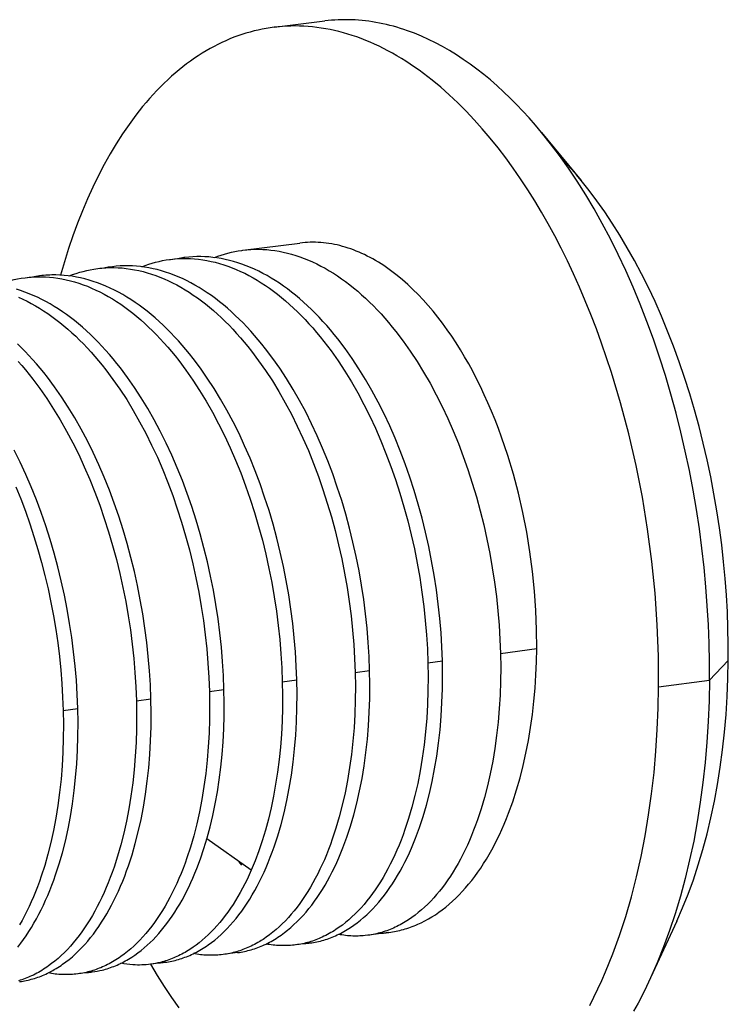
# Model space of a CAD drawing. Header units: millimetres. Extents: x -5878 to -4878, y 4408 to 5408.
# Tile 23 of 119: x -5396 to -5386, y 4745 to 4759. Entities that reach past the tile are written whole.
import ezdxf

# ---------------------------------------------------------------- set-up
doc = ezdxf.new("R2010")
doc.units = ezdxf.units.MM
doc.layers.add('SHOW Mini_Safetyfree Holder', color=7, linetype='Continuous', true_color=0x000000)

msp = doc.modelspace()

# ---------------------------------------------------------------- linework, layer by layer
at = {"layer": 'SHOW Mini_Safetyfree Holder', "color": 18, "lineweight": -3, "true_color": 0x000000}
for points in [[(-5392.411, 4759.229), (-5391.67, 4759.321)], [(-5388.5, 4757.693), (-5388.59, 4757.799), (-5388.68, 4757.903), (-5388.772, 4758.003), (-5388.865, 4758.101), (-5388.96, 4758.195), (-5389.055, 4758.286), (-5389.151, 4758.374), (-5389.248, 4758.459), (-5389.346, 4758.539), (-5389.445, 4758.617), (-5389.545, 4758.69), (-5389.645, 4758.76), (-5389.746, 4758.826), (-5389.847, 4758.889), (-5389.949, 4758.947), (-5390.051, 4759.002), (-5390.154, 4759.052), (-5390.256, 4759.098), (-5390.359, 4759.141), (-5390.462, 4759.179), (-5390.513, 4759.197), (-5390.564, 4759.213), (-5390.616, 4759.229), (-5390.667, 4759.243), (-5390.718, 4759.257), (-5390.769, 4759.269), (-5390.82, 4759.281), (-5390.871, 4759.291), (-5390.922, 4759.301), (-5390.973, 4759.309), (-5391.024, 4759.316), (-5391.075, 4759.323), (-5391.125, 4759.328), (-5391.176, 4759.333), (-5391.226, 4759.336), (-5391.276, 4759.338), (-5391.326, 4759.34), (-5391.376, 4759.34), (-5391.425, 4759.339), (-5391.475, 4759.338), (-5391.524, 4759.335), (-5391.573, 4759.331), (-5391.622, 4759.327), (-5391.67, 4759.321)], [(-5392.411, 4759.229), (-5392.47, 4759.221), (-5392.529, 4759.212), (-5392.587, 4759.201), (-5392.646, 4759.189), (-5392.705, 4759.175), (-5392.764, 4759.159), (-5392.823, 4759.142), (-5392.882, 4759.123), (-5392.941, 4759.103), (-5392.999, 4759.082), (-5393.058, 4759.058), (-5393.116, 4759.033), (-5393.175, 4759.007), (-5393.233, 4758.978), (-5393.291, 4758.949), (-5393.349, 4758.917), (-5393.406, 4758.884), (-5393.464, 4758.849), (-5393.521, 4758.813), (-5393.578, 4758.775), (-5393.635, 4758.735), (-5393.691, 4758.694), (-5393.747, 4758.651), (-5393.803, 4758.606), (-5393.858, 4758.56), (-5393.913, 4758.512), (-5393.967, 4758.462), (-5394.021, 4758.411), (-5394.075, 4758.358), (-5394.128, 4758.304), (-5394.18, 4758.247), (-5394.233, 4758.19), (-5394.284, 4758.13), (-5394.335, 4758.07), (-5394.386, 4758.007), (-5394.436, 4757.943), (-5394.534, 4757.81), (-5394.629, 4757.672), (-5394.722, 4757.527), (-5394.812, 4757.377), (-5394.899, 4757.221), (-5394.983, 4757.06), (-5395.064, 4756.893), (-5395.142, 4756.722), (-5395.216, 4756.546), (-5395.287, 4756.366), (-5395.354, 4756.182), (-5395.418, 4755.993), (-5395.478, 4755.801), (-5395.535, 4755.606)], [(-5386.787, 4749.585), (-5386.79, 4750.034), (-5386.807, 4750.491), (-5386.839, 4750.954), (-5386.886, 4751.421), (-5386.948, 4751.89), (-5387.025, 4752.359), (-5387.116, 4752.824), (-5387.222, 4753.285), (-5387.342, 4753.737), (-5387.475, 4754.18), (-5387.62, 4754.611), (-5387.697, 4754.822), (-5387.777, 4755.029), (-5387.86, 4755.231), (-5387.945, 4755.43), (-5388.032, 4755.624), (-5388.122, 4755.814), (-5388.214, 4755.999), (-5388.307, 4756.179), (-5388.403, 4756.355), (-5388.5, 4756.525), (-5388.6, 4756.691), (-5388.702, 4756.854), (-5388.806, 4757.013), (-5388.914, 4757.168), (-5389.023, 4757.319), (-5389.135, 4757.466), (-5389.25, 4757.608), (-5389.366, 4757.745), (-5389.484, 4757.877), (-5389.604, 4758.004), (-5389.726, 4758.126), (-5389.85, 4758.242), (-5389.975, 4758.352), (-5390.101, 4758.457), (-5390.228, 4758.555), (-5390.292, 4758.602), (-5390.357, 4758.647), (-5390.421, 4758.691), (-5390.486, 4758.733), (-5390.55, 4758.773), (-5390.615, 4758.812), (-5390.68, 4758.849), (-5390.746, 4758.885), (-5390.811, 4758.918), (-5390.876, 4758.951), (-5390.942, 4758.981), (-5391.007, 4759.01), (-5391.072, 4759.037), (-5391.138, 4759.063), (-5391.203, 4759.087), (-5391.268, 4759.109), (-5391.333, 4759.13), (-5391.398, 4759.149), (-5391.463, 4759.166), (-5391.528, 4759.182), (-5391.593, 4759.195), (-5391.657, 4759.208), (-5391.722, 4759.218), (-5391.786, 4759.227), (-5391.85, 4759.235), (-5391.913, 4759.24), (-5391.977, 4759.245), (-5392.04, 4759.247), (-5392.102, 4759.248), (-5392.165, 4759.247), (-5392.227, 4759.245), (-5392.289, 4759.242), (-5392.35, 4759.236), (-5392.411, 4759.229)], [(-5388.5, 4757.693), (-5387.92, 4756.988)], [(-5386.043, 4749.683), (-5386.043, 4749.95), (-5386.049, 4750.22), (-5386.059, 4750.494), (-5386.075, 4750.771), (-5386.096, 4751.05), (-5386.122, 4751.331), (-5386.154, 4751.613), (-5386.191, 4751.897), (-5386.234, 4752.18), (-5386.283, 4752.464), (-5386.337, 4752.747), (-5386.396, 4753.03), (-5386.461, 4753.31), (-5386.532, 4753.588), (-5386.607, 4753.864), (-5386.688, 4754.136), (-5386.773, 4754.404), (-5386.863, 4754.668), (-5386.958, 4754.928), (-5387.057, 4755.182), (-5387.16, 4755.43), (-5387.268, 4755.673), (-5387.379, 4755.909), (-5387.493, 4756.138), (-5387.611, 4756.36), (-5387.731, 4756.574), (-5387.854, 4756.781), (-5387.98, 4756.98), (-5388.107, 4757.171), (-5388.237, 4757.353), (-5388.368, 4757.527), (-5388.5, 4757.693)], [(-5387.92, 4756.988), (-5387.99, 4757.072), (-5388.061, 4757.153), (-5388.133, 4757.233), (-5388.206, 4757.311)], [(-5385.767, 4749.973), (-5385.767, 4750.206), (-5385.772, 4750.443), (-5385.781, 4750.683), (-5385.795, 4750.925), (-5385.813, 4751.17), (-5385.836, 4751.416), (-5385.864, 4751.663), (-5385.897, 4751.911), (-5385.934, 4752.16), (-5385.977, 4752.408), (-5386.024, 4752.656), (-5386.076, 4752.903), (-5386.133, 4753.149), (-5386.195, 4753.392), (-5386.261, 4753.634), (-5386.331, 4753.872), (-5386.406, 4754.107), (-5386.485, 4754.338), (-5386.568, 4754.565), (-5386.655, 4754.788), (-5386.746, 4755.005), (-5386.839, 4755.218), (-5386.937, 4755.424), (-5387.037, 4755.625), (-5387.14, 4755.82), (-5387.246, 4756.007), (-5387.353, 4756.189), (-5387.464, 4756.363), (-5387.575, 4756.53), (-5387.689, 4756.69), (-5387.804, 4756.843), (-5387.92, 4756.988)], [(-5392.869, 4755.97), (-5392.034, 4756.075)], [(-5388.57, 4750.145), (-5388.572, 4750.421), (-5388.583, 4750.702), (-5388.603, 4750.986), (-5388.631, 4751.274), (-5388.67, 4751.562), (-5388.717, 4751.85), (-5388.773, 4752.136), (-5388.838, 4752.42), (-5388.912, 4752.698), (-5388.994, 4752.97), (-5389.083, 4753.235), (-5389.131, 4753.365), (-5389.18, 4753.492), (-5389.231, 4753.617), (-5389.283, 4753.739), (-5389.337, 4753.858), (-5389.392, 4753.975), (-5389.449, 4754.089), (-5389.506, 4754.2), (-5389.565, 4754.308), (-5389.625, 4754.412), (-5389.686, 4754.514), (-5389.749, 4754.614), (-5389.813, 4754.712), (-5389.879, 4754.808), (-5389.947, 4754.901), (-5390.016, 4754.991), (-5390.086, 4755.078), (-5390.158, 4755.163), (-5390.231, 4755.244), (-5390.305, 4755.323), (-5390.38, 4755.397), (-5390.456, 4755.469), (-5390.533, 4755.537), (-5390.61, 4755.601), (-5390.689, 4755.661), (-5390.728, 4755.69), (-5390.768, 4755.718), (-5390.808, 4755.745), (-5390.847, 4755.771), (-5390.887, 4755.796), (-5390.927, 4755.819), (-5390.967, 4755.842), (-5391.008, 4755.864), (-5391.048, 4755.885), (-5391.088, 4755.905), (-5391.128, 4755.924), (-5391.169, 4755.941), (-5391.209, 4755.958), (-5391.249, 4755.974), (-5391.289, 4755.989), (-5391.33, 4756.002), (-5391.37, 4756.015), (-5391.41, 4756.026), (-5391.45, 4756.037), (-5391.49, 4756.047), (-5391.53, 4756.055), (-5391.569, 4756.063), (-5391.609, 4756.069), (-5391.649, 4756.075), (-5391.688, 4756.079), (-5391.727, 4756.083), (-5391.766, 4756.085), (-5391.805, 4756.087), (-5391.844, 4756.087), (-5391.882, 4756.087), (-5391.921, 4756.085), (-5391.959, 4756.083), (-5391.996, 4756.079), (-5392.034, 4756.075)], [(-5393.929, 4755.836), (-5393.717, 4755.863)], [(-5393.718, 4755.863), (-5393.733, 4755.861), (-5393.778, 4755.854), (-5393.823, 4755.846)], [(-5389.95, 4749.965), (-5389.958, 4750.17), (-5389.97, 4750.377), (-5389.988, 4750.585), (-5390.01, 4750.795), (-5390.038, 4751.005), (-5390.07, 4751.217), (-5390.107, 4751.427), (-5390.149, 4751.637), (-5390.196, 4751.846), (-5390.247, 4752.052), (-5390.303, 4752.256), (-5390.363, 4752.457), (-5390.426, 4752.654), (-5390.494, 4752.847), (-5390.566, 4753.036), (-5390.642, 4753.221), (-5390.721, 4753.402), (-5390.804, 4753.578), (-5390.89, 4753.75), (-5390.98, 4753.917), (-5391.073, 4754.079), (-5391.17, 4754.236), (-5391.27, 4754.387), (-5391.373, 4754.532), (-5391.479, 4754.672), (-5391.532, 4754.739), (-5391.587, 4754.804), (-5391.642, 4754.868), (-5391.697, 4754.93), (-5391.753, 4754.99), (-5391.81, 4755.048), (-5391.866, 4755.105), (-5391.923, 4755.159), (-5391.981, 4755.212), (-5392.039, 4755.262), (-5392.097, 4755.311), (-5392.156, 4755.358), (-5392.215, 4755.403), (-5392.274, 4755.446), (-5392.334, 4755.487), (-5392.394, 4755.526), (-5392.454, 4755.563), (-5392.515, 4755.598), (-5392.576, 4755.631), (-5392.637, 4755.662), (-5392.698, 4755.691), (-5392.759, 4755.718), (-5392.82, 4755.743), (-5392.882, 4755.766), (-5392.943, 4755.786), (-5393.004, 4755.805), (-5393.065, 4755.821), (-5393.127, 4755.835), (-5393.188, 4755.848), (-5393.249, 4755.858), (-5393.308, 4755.865), (-5393.367, 4755.871), (-5393.426, 4755.874), (-5393.484, 4755.876), (-5393.543, 4755.876), (-5393.601, 4755.874), (-5393.659, 4755.869), (-5393.717, 4755.863)], [(-5393.286, 4755.863), (-5393.237, 4755.881), (-5393.187, 4755.898), (-5393.137, 4755.914), (-5393.088, 4755.928), (-5393.037, 4755.94), (-5392.987, 4755.951), (-5392.936, 4755.96), (-5392.885, 4755.968), (-5392.869, 4755.97)], [(-5392.869, 4755.97), (-5392.811, 4755.976), (-5392.753, 4755.98), (-5392.694, 4755.983), (-5392.636, 4755.983), (-5392.577, 4755.981), (-5392.518, 4755.978), (-5392.459, 4755.972), (-5392.4, 4755.965), (-5392.339, 4755.955), (-5392.278, 4755.943), (-5392.217, 4755.928), (-5392.155, 4755.912), (-5392.094, 4755.894), (-5392.033, 4755.873), (-5391.972, 4755.85), (-5391.91, 4755.826), (-5391.849, 4755.799), (-5391.788, 4755.77), (-5391.727, 4755.739), (-5391.666, 4755.705), (-5391.605, 4755.67), (-5391.545, 4755.633), (-5391.485, 4755.594), (-5391.425, 4755.553), (-5391.365, 4755.51), (-5391.306, 4755.465), (-5391.248, 4755.419), (-5391.189, 4755.37), (-5391.132, 4755.319), (-5391.074, 4755.267), (-5391.017, 4755.212), (-5390.96, 4755.156), (-5390.904, 4755.098), (-5390.848, 4755.038), (-5390.792, 4754.976), (-5390.737, 4754.912), (-5390.683, 4754.847), (-5390.629, 4754.78), (-5390.523, 4754.641), (-5390.42, 4754.495), (-5390.32, 4754.344), (-5390.224, 4754.187), (-5390.13, 4754.025), (-5390.04, 4753.858), (-5389.954, 4753.687), (-5389.871, 4753.51), (-5389.792, 4753.33), (-5389.716, 4753.145), (-5389.644, 4752.956), (-5389.576, 4752.763), (-5389.512, 4752.566), (-5389.453, 4752.366), (-5389.397, 4752.162), (-5389.346, 4751.956), (-5389.299, 4751.747), (-5389.257, 4751.537), (-5389.22, 4751.327), (-5389.188, 4751.116), (-5389.16, 4750.905), (-5389.138, 4750.696), (-5389.121, 4750.487), (-5389.108, 4750.28), (-5389.1, 4750.075)], [(-5394.991, 4755.702), (-5394.778, 4755.729)], [(-5394.778, 4755.729), (-5394.837, 4755.721), (-5394.884, 4755.713)], [(-5391.014, 4749.826), (-5391.021, 4750.03), (-5391.034, 4750.236), (-5391.051, 4750.444), (-5391.074, 4750.653), (-5391.101, 4750.863), (-5391.133, 4751.073), (-5391.169, 4751.283), (-5391.211, 4751.492), (-5391.258, 4751.7), (-5391.309, 4751.906), (-5391.364, 4752.11), (-5391.423, 4752.31), (-5391.487, 4752.507), (-5391.555, 4752.701), (-5391.626, 4752.89), (-5391.702, 4753.076), (-5391.781, 4753.257), (-5391.864, 4753.434), (-5391.95, 4753.606), (-5392.04, 4753.774), (-5392.133, 4753.936), (-5392.229, 4754.093), (-5392.328, 4754.244), (-5392.43, 4754.389), (-5392.536, 4754.528), (-5392.589, 4754.596), (-5392.643, 4754.661), (-5392.698, 4754.725), (-5392.753, 4754.787), (-5392.809, 4754.848), (-5392.865, 4754.906), (-5392.922, 4754.963), (-5392.979, 4755.017), (-5393.036, 4755.07), (-5393.094, 4755.121), (-5393.152, 4755.17), (-5393.211, 4755.217), (-5393.27, 4755.262), (-5393.329, 4755.306), (-5393.389, 4755.347), (-5393.449, 4755.387), (-5393.509, 4755.424), (-5393.57, 4755.46), (-5393.631, 4755.493), (-5393.692, 4755.525), (-5393.753, 4755.554), (-5393.815, 4755.581), (-5393.876, 4755.606), (-5393.937, 4755.629), (-5393.999, 4755.65), (-5394.06, 4755.669), (-5394.122, 4755.686), (-5394.183, 4755.7), (-5394.244, 4755.713), (-5394.306, 4755.723), (-5394.365, 4755.731), (-5394.425, 4755.737), (-5394.484, 4755.741), (-5394.544, 4755.742), (-5394.603, 4755.742), (-5394.662, 4755.74), (-5394.72, 4755.736), (-5394.778, 4755.729)], [(-5394.347, 4755.729), (-5394.297, 4755.748), (-5394.246, 4755.765), (-5394.196, 4755.781), (-5394.145, 4755.795), (-5394.094, 4755.807), (-5394.043, 4755.818), (-5393.991, 4755.827), (-5393.94, 4755.835), (-5393.929, 4755.836)], [(-5393.929, 4755.836), (-5393.871, 4755.843), (-5393.812, 4755.847), (-5393.753, 4755.849), (-5393.694, 4755.849), (-5393.635, 4755.848), (-5393.575, 4755.844), (-5393.516, 4755.838), (-5393.456, 4755.83), (-5393.395, 4755.82), (-5393.333, 4755.807), (-5393.272, 4755.793), (-5393.21, 4755.776), (-5393.149, 4755.758), (-5393.087, 4755.737), (-5393.026, 4755.714), (-5392.965, 4755.689), (-5392.903, 4755.661), (-5392.842, 4755.632), (-5392.781, 4755.6), (-5392.72, 4755.567), (-5392.659, 4755.532), (-5392.599, 4755.494), (-5392.538, 4755.455), (-5392.479, 4755.413), (-5392.419, 4755.37), (-5392.36, 4755.325), (-5392.302, 4755.278), (-5392.244, 4755.229), (-5392.186, 4755.178), (-5392.128, 4755.125), (-5392.071, 4755.071), (-5392.015, 4755.014), (-5391.958, 4754.955), (-5391.903, 4754.895), (-5391.847, 4754.833), (-5391.792, 4754.769), (-5391.738, 4754.704), (-5391.685, 4754.636), (-5391.579, 4754.497), (-5391.477, 4754.352), (-5391.378, 4754.201), (-5391.282, 4754.045), (-5391.189, 4753.883), (-5391.099, 4753.715), (-5391.013, 4753.543), (-5390.93, 4753.366), (-5390.851, 4753.185), (-5390.775, 4752.999), (-5390.704, 4752.81), (-5390.636, 4752.617), (-5390.572, 4752.42), (-5390.513, 4752.219), (-5390.457, 4752.016), (-5390.406, 4751.81), (-5390.36, 4751.602), (-5390.318, 4751.393), (-5390.281, 4751.183), (-5390.249, 4750.973), (-5390.222, 4750.763), (-5390.2, 4750.555), (-5390.183, 4750.347), (-5390.17, 4750.141), (-5390.163, 4749.937)], [(-5396.054, 4755.568), (-5395.842, 4755.595)], [(-5396.054, 4755.568), (-5396.025, 4755.572), (-5395.996, 4755.575), (-5395.966, 4755.577), (-5395.936, 4755.579), (-5395.907, 4755.58), (-5395.877, 4755.581), (-5395.847, 4755.582), (-5395.817, 4755.581), (-5395.757, 4755.58), (-5395.697, 4755.575), (-5395.637, 4755.569), (-5395.576, 4755.561), (-5395.515, 4755.55), (-5395.453, 4755.538), (-5395.392, 4755.523), (-5395.33, 4755.506), (-5395.268, 4755.487), (-5395.206, 4755.465), (-5395.144, 4755.442), (-5395.083, 4755.416), (-5395.021, 4755.388), (-5394.96, 4755.359), (-5394.899, 4755.327), (-5394.838, 4755.293), (-5394.777, 4755.257), (-5394.717, 4755.219), (-5394.656, 4755.179), (-5394.597, 4755.137), (-5394.537, 4755.093), (-5394.479, 4755.048), (-5394.42, 4755), (-5394.362, 4754.951), (-5394.305, 4754.9), (-5394.247, 4754.847), (-5394.191, 4754.792), (-5394.134, 4754.735), (-5394.078, 4754.676), (-5394.023, 4754.616), (-5393.968, 4754.554), (-5393.914, 4754.49), (-5393.86, 4754.424), (-5393.807, 4754.357), (-5393.702, 4754.218), (-5393.6, 4754.072), (-5393.502, 4753.921), (-5393.406, 4753.764), (-5393.313, 4753.601), (-5393.223, 4753.433), (-5393.137, 4753.259), (-5393.054, 4753.082), (-5392.975, 4752.899), (-5392.9, 4752.713), (-5392.829, 4752.524), (-5392.762, 4752.33), (-5392.698, 4752.133), (-5392.639, 4751.933), (-5392.584, 4751.73), (-5392.534, 4751.525), (-5392.488, 4751.318), (-5392.447, 4751.11), (-5392.41, 4750.902), (-5392.379, 4750.693), (-5392.352, 4750.485), (-5392.33, 4750.277), (-5392.312, 4750.07), (-5392.3, 4749.864), (-5392.292, 4749.659)], [(-5395.842, 4755.595), (-5395.897, 4755.587), (-5395.948, 4755.578)], [(-5392.079, 4749.687), (-5392.087, 4749.891), (-5392.099, 4750.097), (-5392.116, 4750.304), (-5392.139, 4750.513), (-5392.166, 4750.722), (-5392.197, 4750.931), (-5392.234, 4751.139), (-5392.275, 4751.348), (-5392.321, 4751.555), (-5392.372, 4751.761), (-5392.427, 4751.964), (-5392.486, 4752.164), (-5392.55, 4752.361), (-5392.617, 4752.555), (-5392.688, 4752.744), (-5392.763, 4752.93), (-5392.843, 4753.112), (-5392.925, 4753.29), (-5393.012, 4753.463), (-5393.101, 4753.631), (-5393.194, 4753.793), (-5393.29, 4753.95), (-5393.389, 4754.101), (-5393.49, 4754.247), (-5393.595, 4754.386), (-5393.648, 4754.453), (-5393.702, 4754.519), (-5393.757, 4754.583), (-5393.812, 4754.645), (-5393.867, 4754.705), (-5393.923, 4754.764), (-5393.98, 4754.821), (-5394.037, 4754.876), (-5394.094, 4754.929), (-5394.151, 4754.98), (-5394.209, 4755.029), (-5394.268, 4755.077), (-5394.327, 4755.122), (-5394.386, 4755.166), (-5394.446, 4755.207), (-5394.506, 4755.247), (-5394.566, 4755.285), (-5394.627, 4755.321), (-5394.688, 4755.355), (-5394.749, 4755.387), (-5394.81, 4755.416), (-5394.872, 4755.444), (-5394.933, 4755.469), (-5394.995, 4755.493), (-5395.057, 4755.514), (-5395.118, 4755.533), (-5395.18, 4755.55), (-5395.242, 4755.565), (-5395.303, 4755.578), (-5395.364, 4755.588), (-5395.425, 4755.596), (-5395.485, 4755.602), (-5395.545, 4755.606), (-5395.605, 4755.608), (-5395.635, 4755.608), (-5395.664, 4755.608), (-5395.694, 4755.607), (-5395.724, 4755.606), (-5395.753, 4755.604), (-5395.783, 4755.602), (-5395.812, 4755.599), (-5395.842, 4755.595)], [(-5395.41, 4755.594), (-5395.359, 4755.614), (-5395.308, 4755.631), (-5395.256, 4755.647), (-5395.205, 4755.661), (-5395.153, 4755.674), (-5395.101, 4755.685), (-5395.049, 4755.694), (-5394.991, 4755.702)], [(-5394.991, 4755.702), (-5394.962, 4755.706), (-5394.932, 4755.709), (-5394.903, 4755.711), (-5394.873, 4755.713), (-5394.843, 4755.715), (-5394.814, 4755.715), (-5394.784, 4755.716), (-5394.754, 4755.716), (-5394.694, 4755.714), (-5394.634, 4755.71), (-5394.574, 4755.704), (-5394.513, 4755.695), (-5394.452, 4755.685), (-5394.39, 4755.672), (-5394.329, 4755.657), (-5394.267, 4755.641), (-5394.205, 4755.621), (-5394.144, 4755.6), (-5394.082, 4755.577), (-5394.02, 4755.551), (-5393.959, 4755.524), (-5393.897, 4755.494), (-5393.836, 4755.462), (-5393.775, 4755.429), (-5393.715, 4755.393), (-5393.654, 4755.355), (-5393.594, 4755.315), (-5393.534, 4755.273), (-5393.475, 4755.23), (-5393.416, 4755.184), (-5393.358, 4755.137), (-5393.3, 4755.088), (-5393.242, 4755.037), (-5393.185, 4754.984), (-5393.128, 4754.929), (-5393.071, 4754.872), (-5393.015, 4754.814), (-5392.96, 4754.753), (-5392.905, 4754.691), (-5392.85, 4754.627), (-5392.796, 4754.561), (-5392.743, 4754.494), (-5392.638, 4754.355), (-5392.536, 4754.21), (-5392.437, 4754.059), (-5392.342, 4753.902), (-5392.249, 4753.74), (-5392.159, 4753.572), (-5392.073, 4753.399), (-5391.99, 4753.221), (-5391.911, 4753.04), (-5391.836, 4752.854), (-5391.764, 4752.664), (-5391.697, 4752.471), (-5391.634, 4752.274), (-5391.574, 4752.074), (-5391.519, 4751.871), (-5391.469, 4751.665), (-5391.423, 4751.458), (-5391.381, 4751.25), (-5391.345, 4751.041), (-5391.313, 4750.832), (-5391.286, 4750.623), (-5391.264, 4750.415), (-5391.247, 4750.208), (-5391.234, 4750.002), (-5391.227, 4749.798)], [(-5396.474, 4755.46), (-5396.423, 4755.479), (-5396.371, 4755.497), (-5396.32, 4755.513), (-5396.268, 4755.527), (-5396.216, 4755.54), (-5396.164, 4755.551), (-5396.112, 4755.56), (-5396.054, 4755.568)], [(-5393.145, 4749.548), (-5393.153, 4749.753), (-5393.166, 4749.959), (-5393.183, 4750.166), (-5393.205, 4750.374), (-5393.232, 4750.583), (-5393.264, 4750.791), (-5393.3, 4751), (-5393.342, 4751.207), (-5393.388, 4751.414), (-5393.438, 4751.62), (-5393.493, 4751.823), (-5393.552, 4752.024), (-5393.615, 4752.221), (-5393.683, 4752.414), (-5393.754, 4752.604), (-5393.829, 4752.79), (-5393.908, 4752.972), (-5393.991, 4753.15), (-5394.077, 4753.324), (-5394.167, 4753.492), (-5394.259, 4753.655), (-5394.355, 4753.812), (-5394.454, 4753.964), (-5394.556, 4754.109), (-5394.66, 4754.248), (-5394.713, 4754.316), (-5394.767, 4754.381), (-5394.821, 4754.445), (-5394.876, 4754.508), (-5394.932, 4754.568), (-5394.987, 4754.627), (-5395.044, 4754.683), (-5395.1, 4754.738), (-5395.158, 4754.792), (-5395.215, 4754.843), (-5395.273, 4754.892), (-5395.332, 4754.94), (-5395.39, 4754.985), (-5395.45, 4755.029), (-5395.509, 4755.071), (-5395.569, 4755.111), (-5395.63, 4755.149), (-5395.69, 4755.185), (-5395.751, 4755.219), (-5395.812, 4755.251), (-5395.874, 4755.281), (-5395.935, 4755.309), (-5395.997, 4755.334), (-5396.059, 4755.358), (-5396.12, 4755.379), (-5396.182, 4755.398)], [(-5396.149, 4755.282), (-5396.088, 4755.254), (-5396.026, 4755.224), (-5395.965, 4755.192), (-5395.904, 4755.158), (-5395.843, 4755.122), (-5395.783, 4755.084), (-5395.722, 4755.044), (-5395.663, 4755.002), (-5395.603, 4754.958), (-5395.544, 4754.912), (-5395.486, 4754.865), (-5395.428, 4754.815), (-5395.37, 4754.764), (-5395.313, 4754.711), (-5395.257, 4754.656), (-5395.2, 4754.599), (-5395.145, 4754.541), (-5395.089, 4754.48), (-5395.035, 4754.418), (-5394.981, 4754.354), (-5394.927, 4754.289), (-5394.874, 4754.222), (-5394.769, 4754.082), (-5394.668, 4753.937), (-5394.568, 4753.785), (-5394.472, 4753.627), (-5394.379, 4753.463), (-5394.289, 4753.294), (-5394.203, 4753.12), (-5394.12, 4752.942), (-5394.041, 4752.759), (-5393.966, 4752.573), (-5393.895, 4752.383), (-5393.828, 4752.189), (-5393.765, 4751.993), (-5393.706, 4751.792), (-5393.651, 4751.589), (-5393.601, 4751.384), (-5393.555, 4751.178), (-5393.514, 4750.971), (-5393.478, 4750.763), (-5393.446, 4750.556), (-5393.419, 4750.347), (-5393.397, 4750.14), (-5393.379, 4749.932), (-5393.367, 4749.725), (-5393.359, 4749.52)], [(-5394.214, 4749.409), (-5394.222, 4749.614), (-5394.234, 4749.821), (-5394.252, 4750.028), (-5394.274, 4750.237), (-5394.301, 4750.445), (-5394.332, 4750.653), (-5394.369, 4750.86), (-5394.41, 4751.067), (-5394.456, 4751.274), (-5394.506, 4751.479), (-5394.561, 4751.682), (-5394.62, 4751.883), (-5394.683, 4752.08), (-5394.75, 4752.273), (-5394.821, 4752.463), (-5394.896, 4752.65), (-5394.975, 4752.832), (-5395.058, 4753.011), (-5395.144, 4753.185), (-5395.234, 4753.354), (-5395.327, 4753.518), (-5395.423, 4753.676), (-5395.522, 4753.828), (-5395.624, 4753.974), (-5395.728, 4754.113), (-5395.781, 4754.18), (-5395.835, 4754.246), (-5395.889, 4754.31), (-5395.944, 4754.372), (-5395.999, 4754.432), (-5396.055, 4754.491), (-5396.111, 4754.548), (-5396.168, 4754.603)], [(-5396.158, 4754.345), (-5396.103, 4754.283), (-5396.049, 4754.219), (-5395.996, 4754.154), (-5395.943, 4754.087), (-5395.838, 4753.947), (-5395.736, 4753.801), (-5395.637, 4753.648), (-5395.54, 4753.489), (-5395.447, 4753.325), (-5395.357, 4753.155), (-5395.27, 4752.981), (-5395.188, 4752.802), (-5395.109, 4752.619), (-5395.034, 4752.433), (-5394.963, 4752.243), (-5394.896, 4752.049), (-5394.833, 4751.852), (-5394.774, 4751.652), (-5394.719, 4751.45), (-5394.669, 4751.245), (-5394.624, 4751.04), (-5394.583, 4750.833), (-5394.546, 4750.625), (-5394.515, 4750.418), (-5394.488, 4750.209), (-5394.466, 4750.001), (-5394.448, 4749.794), (-5394.435, 4749.587), (-5394.427, 4749.381)], [(-5395.283, 4749.269), (-5395.291, 4749.475), (-5395.304, 4749.682), (-5395.322, 4749.89), (-5395.344, 4750.098), (-5395.371, 4750.307), (-5395.403, 4750.514), (-5395.439, 4750.722), (-5395.48, 4750.929), (-5395.525, 4751.135), (-5395.576, 4751.339), (-5395.63, 4751.542), (-5395.689, 4751.742), (-5395.752, 4751.939), (-5395.819, 4752.133), (-5395.89, 4752.323), (-5395.965, 4752.509), (-5396.044, 4752.692), (-5396.127, 4752.871), (-5396.213, 4753.046)], [(-5396.191, 4752.511), (-5396.119, 4752.334), (-5396.051, 4752.154), (-5395.986, 4751.97), (-5395.925, 4751.784), (-5395.868, 4751.596), (-5395.814, 4751.405), (-5395.765, 4751.212), (-5395.719, 4751.018), (-5395.678, 4750.822), (-5395.64, 4750.625), (-5395.607, 4750.427), (-5395.578, 4750.228), (-5395.553, 4750.03), (-5395.533, 4749.832), (-5395.517, 4749.634), (-5395.505, 4749.437), (-5395.497, 4749.241)], [(-5395.946, 4752.465), (-5395.946, 4752.459)], [(-5390.732, 4745.996), (-5390.705, 4745.999), (-5390.679, 4746.004), (-5390.653, 4746.008), (-5390.627, 4746.014), (-5390.6, 4746.019), (-5390.574, 4746.025), (-5390.548, 4746.032), (-5390.521, 4746.039), (-5390.495, 4746.047), (-5390.469, 4746.055), (-5390.442, 4746.064), (-5390.416, 4746.073), (-5390.39, 4746.082), (-5390.364, 4746.093), (-5390.338, 4746.103), (-5390.311, 4746.115), (-5390.259, 4746.139), (-5390.207, 4746.165), (-5390.155, 4746.193), (-5390.104, 4746.224), (-5390.053, 4746.256), (-5390.002, 4746.291), (-5389.952, 4746.328), (-5389.902, 4746.367), (-5389.852, 4746.409), (-5389.803, 4746.452), (-5389.754, 4746.498), (-5389.706, 4746.545), (-5389.659, 4746.595), (-5389.612, 4746.647), (-5389.566, 4746.701), (-5389.521, 4746.757), (-5389.477, 4746.816), (-5389.433, 4746.876), (-5389.39, 4746.938), (-5389.348, 4747.002), (-5389.307, 4747.068), (-5389.267, 4747.136), (-5389.227, 4747.206), (-5389.189, 4747.277), (-5389.152, 4747.351), (-5389.116, 4747.425), (-5389.08, 4747.502), (-5389.046, 4747.58), (-5389.013, 4747.66), (-5388.981, 4747.741), (-5388.921, 4747.907), (-5388.865, 4748.079), (-5388.814, 4748.255), (-5388.768, 4748.435), (-5388.727, 4748.618), (-5388.691, 4748.804), (-5388.659, 4748.993), (-5388.633, 4749.183), (-5388.611, 4749.375), (-5388.594, 4749.568), (-5388.581, 4749.76), (-5388.573, 4749.953), (-5388.57, 4750.145)], [(-5389.1, 4750.075), (-5388.57, 4750.145)], [(-5391.885, 4745.842), (-5391.86, 4745.846), (-5391.835, 4745.85), (-5391.81, 4745.854), (-5391.785, 4745.86), (-5391.76, 4745.865), (-5391.735, 4745.871), (-5391.71, 4745.878), (-5391.685, 4745.885), (-5391.66, 4745.892), (-5391.636, 4745.9), (-5391.611, 4745.909), (-5391.587, 4745.918), (-5391.563, 4745.927), (-5391.538, 4745.937), (-5391.514, 4745.948), (-5391.49, 4745.959), (-5391.465, 4745.971), (-5391.44, 4745.983), (-5391.415, 4745.996), (-5391.39, 4746.01), (-5391.366, 4746.024), (-5391.341, 4746.038), (-5391.317, 4746.053), (-5391.292, 4746.069), (-5391.244, 4746.102), (-5391.197, 4746.137), (-5391.15, 4746.174), (-5391.103, 4746.213), (-5391.057, 4746.254), (-5391.012, 4746.297), (-5390.968, 4746.342), (-5390.924, 4746.389), (-5390.882, 4746.438), (-5390.839, 4746.488), (-5390.798, 4746.541), (-5390.758, 4746.595), (-5390.718, 4746.651), (-5390.68, 4746.708), (-5390.642, 4746.768), (-5390.605, 4746.829), (-5390.569, 4746.891), (-5390.534, 4746.956), (-5390.499, 4747.022), (-5390.466, 4747.089), (-5390.433, 4747.159), (-5390.402, 4747.23), (-5390.371, 4747.302), (-5390.341, 4747.376), (-5390.313, 4747.452), (-5390.285, 4747.53), (-5390.232, 4747.689), (-5390.183, 4747.855), (-5390.138, 4748.027), (-5390.098, 4748.205), (-5390.063, 4748.387), (-5390.032, 4748.574), (-5390.005, 4748.765), (-5389.984, 4748.959), (-5389.967, 4749.157), (-5389.956, 4749.356), (-5389.949, 4749.557), (-5389.947, 4749.76), (-5389.95, 4749.965)], [(-5389.1, 4750.075), (-5389.097, 4749.871), (-5389.099, 4749.668), (-5389.106, 4749.467), (-5389.118, 4749.268), (-5389.134, 4749.071), (-5389.156, 4748.877), (-5389.182, 4748.686), (-5389.213, 4748.499), (-5389.249, 4748.316), (-5389.289, 4748.139), (-5389.334, 4747.967), (-5389.383, 4747.801), (-5389.436, 4747.642), (-5389.464, 4747.564), (-5389.493, 4747.489), (-5389.523, 4747.414), (-5389.553, 4747.342), (-5389.585, 4747.271), (-5389.618, 4747.202), (-5389.651, 4747.134), (-5389.685, 4747.068), (-5389.721, 4747.004), (-5389.757, 4746.941), (-5389.794, 4746.88), (-5389.831, 4746.821), (-5389.87, 4746.763), (-5389.91, 4746.707), (-5389.95, 4746.653), (-5389.992, 4746.601), (-5390.034, 4746.55), (-5390.077, 4746.501), (-5390.12, 4746.455), (-5390.165, 4746.41), (-5390.21, 4746.367), (-5390.256, 4746.325), (-5390.302, 4746.286), (-5390.349, 4746.249), (-5390.397, 4746.215), (-5390.445, 4746.182), (-5390.469, 4746.166), (-5390.494, 4746.151), (-5390.518, 4746.136), (-5390.543, 4746.122), (-5390.568, 4746.109), (-5390.593, 4746.096), (-5390.618, 4746.083), (-5390.643, 4746.071), (-5390.667, 4746.06), (-5390.691, 4746.05), (-5390.715, 4746.04), (-5390.74, 4746.03), (-5390.764, 4746.021), (-5390.789, 4746.013), (-5390.814, 4746.005), (-5390.838, 4745.997), (-5390.863, 4745.99), (-5390.888, 4745.984), (-5390.913, 4745.978), (-5390.938, 4745.972), (-5390.963, 4745.967), (-5390.988, 4745.963), (-5391.013, 4745.958), (-5391.039, 4745.955)], [(-5390.163, 4749.937), (-5389.95, 4749.965)], [(-5386.521, 4746.161), (-5386.436, 4746.355), (-5386.355, 4746.557), (-5386.278, 4746.767), (-5386.206, 4746.983), (-5386.139, 4747.207), (-5386.077, 4747.437), (-5386.021, 4747.673), (-5385.97, 4747.914), (-5385.924, 4748.16), (-5385.885, 4748.41), (-5385.851, 4748.665), (-5385.822, 4748.922), (-5385.8, 4749.182), (-5385.783, 4749.445), (-5385.772, 4749.708), (-5385.767, 4749.973)], [(-5386.043, 4749.683), (-5385.767, 4749.973)], [(-5392.945, 4745.701), (-5392.92, 4745.705), (-5392.895, 4745.709), (-5392.871, 4745.713), (-5392.846, 4745.718), (-5392.821, 4745.724), (-5392.797, 4745.73), (-5392.772, 4745.736), (-5392.748, 4745.743), (-5392.724, 4745.75), (-5392.699, 4745.758), (-5392.675, 4745.766), (-5392.651, 4745.775), (-5392.627, 4745.784), (-5392.603, 4745.794), (-5392.579, 4745.804), (-5392.555, 4745.815), (-5392.53, 4745.827), (-5392.505, 4745.839), (-5392.481, 4745.852), (-5392.456, 4745.866), (-5392.431, 4745.88), (-5392.407, 4745.894), (-5392.382, 4745.909), (-5392.358, 4745.925), (-5392.309, 4745.958), (-5392.262, 4745.993), (-5392.214, 4746.03), (-5392.168, 4746.069), (-5392.122, 4746.11), (-5392.077, 4746.153), (-5392.032, 4746.198), (-5391.988, 4746.245), (-5391.945, 4746.294), (-5391.903, 4746.345), (-5391.861, 4746.397), (-5391.821, 4746.452), (-5391.781, 4746.508), (-5391.742, 4746.566), (-5391.704, 4746.625), (-5391.667, 4746.686), (-5391.631, 4746.749), (-5391.596, 4746.814), (-5391.562, 4746.88), (-5391.528, 4746.948), (-5391.496, 4747.017), (-5391.464, 4747.088), (-5391.434, 4747.161), (-5391.404, 4747.235), (-5391.375, 4747.311), (-5391.347, 4747.388), (-5391.295, 4747.548), (-5391.246, 4747.714), (-5391.201, 4747.886), (-5391.161, 4748.064), (-5391.126, 4748.247), (-5391.095, 4748.434), (-5391.068, 4748.625), (-5391.047, 4748.82), (-5391.031, 4749.017), (-5391.019, 4749.217), (-5391.012, 4749.418), (-5391.011, 4749.621), (-5391.014, 4749.826)], [(-5390.163, 4749.937), (-5390.16, 4749.733), (-5390.162, 4749.529), (-5390.168, 4749.328), (-5390.18, 4749.128), (-5390.196, 4748.931), (-5390.218, 4748.737), (-5390.244, 4748.546), (-5390.275, 4748.359), (-5390.311, 4748.176), (-5390.351, 4747.998), (-5390.396, 4747.826), (-5390.445, 4747.66), (-5390.497, 4747.501), (-5390.525, 4747.423), (-5390.554, 4747.347), (-5390.584, 4747.273), (-5390.615, 4747.201), (-5390.646, 4747.13), (-5390.679, 4747.06), (-5390.712, 4746.992), (-5390.747, 4746.926), (-5390.782, 4746.862), (-5390.818, 4746.799), (-5390.855, 4746.738), (-5390.893, 4746.678), (-5390.932, 4746.621), (-5390.972, 4746.564), (-5391.012, 4746.51), (-5391.054, 4746.458), (-5391.096, 4746.407), (-5391.139, 4746.358), (-5391.183, 4746.311), (-5391.228, 4746.266), (-5391.273, 4746.223), (-5391.319, 4746.181), (-5391.366, 4746.142), (-5391.413, 4746.105), (-5391.461, 4746.071), (-5391.509, 4746.038), (-5391.533, 4746.022), (-5391.558, 4746.007), (-5391.583, 4745.993), (-5391.607, 4745.979), (-5391.632, 4745.965), (-5391.657, 4745.952), (-5391.682, 4745.94), (-5391.707, 4745.928), (-5391.731, 4745.917), (-5391.755, 4745.907), (-5391.779, 4745.897), (-5391.803, 4745.888), (-5391.827, 4745.879), (-5391.851, 4745.871), (-5391.876, 4745.863), (-5391.9, 4745.856), (-5391.924, 4745.849), (-5391.949, 4745.842), (-5391.973, 4745.836), (-5391.998, 4745.831), (-5392.023, 4745.826), (-5392.047, 4745.822), (-5392.072, 4745.818), (-5392.097, 4745.814)], [(-5391.227, 4749.798), (-5391.014, 4749.826)], [(-5394.007, 4745.56), (-5393.982, 4745.564), (-5393.958, 4745.567), (-5393.933, 4745.572), (-5393.909, 4745.577), (-5393.885, 4745.582), (-5393.86, 4745.588), (-5393.836, 4745.594), (-5393.812, 4745.601), (-5393.788, 4745.608), (-5393.764, 4745.616), (-5393.74, 4745.624), (-5393.717, 4745.633), (-5393.693, 4745.642), (-5393.669, 4745.651), (-5393.646, 4745.661), (-5393.622, 4745.672), (-5393.597, 4745.684), (-5393.572, 4745.696), (-5393.547, 4745.709), (-5393.522, 4745.722), (-5393.498, 4745.736), (-5393.473, 4745.75), (-5393.448, 4745.765), (-5393.424, 4745.781), (-5393.4, 4745.797), (-5393.376, 4745.814), (-5393.328, 4745.848), (-5393.28, 4745.885), (-5393.234, 4745.924), (-5393.188, 4745.966), (-5393.142, 4746.009), (-5393.098, 4746.054), (-5393.054, 4746.101), (-5393.01, 4746.15), (-5392.968, 4746.201), (-5392.926, 4746.254), (-5392.885, 4746.309), (-5392.846, 4746.365), (-5392.807, 4746.423), (-5392.769, 4746.483), (-5392.731, 4746.545), (-5392.695, 4746.608), (-5392.66, 4746.673), (-5392.625, 4746.739), (-5392.592, 4746.807), (-5392.559, 4746.877), (-5392.528, 4746.948), (-5392.497, 4747.021), (-5392.468, 4747.095), (-5392.439, 4747.171), (-5392.411, 4747.248), (-5392.359, 4747.408), (-5392.31, 4747.574), (-5392.266, 4747.746), (-5392.226, 4747.924), (-5392.19, 4748.107), (-5392.159, 4748.294), (-5392.133, 4748.485), (-5392.112, 4748.68), (-5392.095, 4748.878), (-5392.084, 4749.077), (-5392.077, 4749.279), (-5392.076, 4749.482), (-5392.079, 4749.687)], [(-5391.227, 4749.798), (-5391.223, 4749.594), (-5391.225, 4749.39), (-5391.232, 4749.189), (-5391.243, 4748.989), (-5391.26, 4748.792), (-5391.281, 4748.597), (-5391.307, 4748.406), (-5391.338, 4748.219), (-5391.374, 4748.036), (-5391.414, 4747.859), (-5391.459, 4747.686), (-5391.507, 4747.52), (-5391.56, 4747.361), (-5391.588, 4747.283), (-5391.616, 4747.207), (-5391.646, 4747.133), (-5391.677, 4747.06), (-5391.708, 4746.989), (-5391.741, 4746.92), (-5391.774, 4746.852), (-5391.809, 4746.785), (-5391.844, 4746.721), (-5391.881, 4746.657), (-5391.918, 4746.596), (-5391.956, 4746.536), (-5391.995, 4746.478), (-5392.035, 4746.421), (-5392.076, 4746.367), (-5392.117, 4746.314), (-5392.16, 4746.263), (-5392.203, 4746.214), (-5392.247, 4746.167), (-5392.292, 4746.122), (-5392.338, 4746.078), (-5392.384, 4746.037), (-5392.43, 4745.998), (-5392.478, 4745.961), (-5392.526, 4745.927), (-5392.55, 4745.91), (-5392.574, 4745.894), (-5392.599, 4745.878), (-5392.623, 4745.863), (-5392.648, 4745.849), (-5392.673, 4745.835), (-5392.697, 4745.822), (-5392.722, 4745.809), (-5392.747, 4745.797), (-5392.772, 4745.785), (-5392.796, 4745.774), (-5392.82, 4745.764), (-5392.843, 4745.755), (-5392.867, 4745.746), (-5392.891, 4745.737), (-5392.915, 4745.729), (-5392.939, 4745.721), (-5392.963, 4745.714), (-5392.987, 4745.707), (-5393.011, 4745.701), (-5393.035, 4745.695), (-5393.06, 4745.69), (-5393.084, 4745.685), (-5393.108, 4745.68), (-5393.133, 4745.677), (-5393.157, 4745.673)], [(-5392.292, 4749.659), (-5392.079, 4749.687)], [(-5386.043, 4749.683), (-5386.049, 4749.381), (-5386.062, 4749.079), (-5386.081, 4748.78), (-5386.106, 4748.483), (-5386.138, 4748.189), (-5386.177, 4747.899), (-5386.223, 4747.613), (-5386.274, 4747.332), (-5386.333, 4747.056), (-5386.397, 4746.787), (-5386.468, 4746.525), (-5386.544, 4746.27), (-5386.626, 4746.023), (-5386.714, 4745.784), (-5386.806, 4745.553), (-5386.904, 4745.332)], [(-5386.787, 4749.585), (-5386.043, 4749.683)], [(-5393.599, 4746.792), (-5393.57, 4746.861), (-5393.542, 4746.93), (-5393.488, 4747.074), (-5393.438, 4747.224), (-5393.391, 4747.379), (-5393.348, 4747.54), (-5393.308, 4747.705), (-5393.273, 4747.876), (-5393.241, 4748.05), (-5393.214, 4748.229), (-5393.192, 4748.411), (-5393.173, 4748.596), (-5393.159, 4748.783), (-5393.149, 4748.972), (-5393.143, 4749.163), (-5393.142, 4749.355), (-5393.145, 4749.548)], [(-5393.359, 4749.52), (-5393.145, 4749.548)], [(-5392.292, 4749.659), (-5392.289, 4749.466), (-5392.29, 4749.274), (-5392.296, 4749.084), (-5392.306, 4748.895), (-5392.32, 4748.707), (-5392.338, 4748.523), (-5392.361, 4748.341), (-5392.389, 4748.163), (-5392.42, 4747.988), (-5392.456, 4747.818), (-5392.495, 4747.652), (-5392.538, 4747.492), (-5392.585, 4747.336), (-5392.636, 4747.187), (-5392.69, 4747.043), (-5392.718, 4746.973), (-5392.747, 4746.905)], [(-5387.794, 4744.93), (-5387.733, 4745.049), (-5387.675, 4745.171), (-5387.617, 4745.295), (-5387.562, 4745.422), (-5387.508, 4745.551), (-5387.457, 4745.682), (-5387.359, 4745.952), (-5387.268, 4746.23), (-5387.185, 4746.516), (-5387.11, 4746.808), (-5387.043, 4747.106), (-5386.984, 4747.408), (-5386.933, 4747.714), (-5386.89, 4748.024), (-5386.854, 4748.335), (-5386.826, 4748.648), (-5386.806, 4748.961), (-5386.793, 4749.274), (-5386.787, 4749.585)], [(-5396.134, 4745.277), (-5396.109, 4745.28), (-5396.085, 4745.284), (-5396.061, 4745.289), (-5396.037, 4745.294), (-5396.012, 4745.299), (-5395.988, 4745.305), (-5395.964, 4745.311), (-5395.94, 4745.318), (-5395.916, 4745.325), (-5395.893, 4745.333), (-5395.869, 4745.341), (-5395.845, 4745.349), (-5395.821, 4745.358), (-5395.798, 4745.368), (-5395.774, 4745.378), (-5395.751, 4745.388), (-5395.726, 4745.4), (-5395.701, 4745.413), (-5395.676, 4745.425), (-5395.651, 4745.439), (-5395.627, 4745.453), (-5395.602, 4745.467), (-5395.577, 4745.482), (-5395.553, 4745.498), (-5395.529, 4745.514), (-5395.505, 4745.531), (-5395.457, 4745.566), (-5395.41, 4745.603), (-5395.363, 4745.642), (-5395.317, 4745.683), (-5395.271, 4745.726), (-5395.227, 4745.772), (-5395.183, 4745.819), (-5395.139, 4745.869), (-5395.097, 4745.92), (-5395.055, 4745.973), (-5395.015, 4746.028), (-5394.975, 4746.085), (-5394.936, 4746.144), (-5394.897, 4746.204), (-5394.86, 4746.266), (-5394.824, 4746.33), (-5394.789, 4746.396), (-5394.754, 4746.462), (-5394.721, 4746.531), (-5394.688, 4746.601), (-5394.657, 4746.672), (-5394.627, 4746.745), (-5394.597, 4746.819), (-5394.569, 4746.895), (-5394.542, 4746.972), (-5394.49, 4747.132), (-5394.442, 4747.297), (-5394.398, 4747.469), (-5394.358, 4747.647), (-5394.323, 4747.829), (-5394.292, 4748.016), (-5394.267, 4748.207), (-5394.246, 4748.401), (-5394.23, 4748.599), (-5394.218, 4748.799), (-5394.212, 4749), (-5394.21, 4749.204), (-5394.214, 4749.409)], [(-5393.359, 4749.52), (-5393.356, 4749.315), (-5393.357, 4749.112), (-5393.364, 4748.91), (-5393.375, 4748.711), (-5393.391, 4748.513), (-5393.412, 4748.319), (-5393.438, 4748.128), (-5393.469, 4747.941), (-5393.504, 4747.759), (-5393.544, 4747.582), (-5393.588, 4747.41), (-5393.636, 4747.244), (-5393.688, 4747.085), (-5393.715, 4747.008), (-5393.744, 4746.932), (-5393.773, 4746.858), (-5393.804, 4746.785), (-5393.835, 4746.714), (-5393.867, 4746.644), (-5393.901, 4746.575), (-5393.935, 4746.509), (-5393.971, 4746.443), (-5394.007, 4746.379), (-5394.044, 4746.317), (-5394.082, 4746.257), (-5394.122, 4746.198), (-5394.162, 4746.141), (-5394.202, 4746.086), (-5394.244, 4746.033), (-5394.287, 4745.982), (-5394.33, 4745.932), (-5394.374, 4745.885), (-5394.419, 4745.84), (-5394.464, 4745.796), (-5394.51, 4745.755), (-5394.557, 4745.716), (-5394.604, 4745.679), (-5394.652, 4745.644), (-5394.677, 4745.627), (-5394.701, 4745.611), (-5394.725, 4745.596), (-5394.75, 4745.581), (-5394.774, 4745.566), (-5394.799, 4745.552), (-5394.824, 4745.539), (-5394.849, 4745.526), (-5394.874, 4745.514), (-5394.899, 4745.502), (-5394.922, 4745.491), (-5394.946, 4745.481), (-5394.969, 4745.472), (-5394.993, 4745.463), (-5395.017, 4745.454), (-5395.041, 4745.446), (-5395.064, 4745.438), (-5395.088, 4745.431), (-5395.112, 4745.424), (-5395.136, 4745.418), (-5395.161, 4745.412), (-5395.185, 4745.407), (-5395.209, 4745.402), (-5395.233, 4745.398), (-5395.258, 4745.394), (-5395.282, 4745.39)], [(-5394.427, 4749.381), (-5394.214, 4749.409)], [(-5396.16, 4745.783), (-5396.119, 4745.837), (-5396.078, 4745.892), (-5396.039, 4745.949), (-5396, 4746.008), (-5395.962, 4746.069), (-5395.925, 4746.131), (-5395.888, 4746.195), (-5395.853, 4746.261), (-5395.819, 4746.328), (-5395.786, 4746.396), (-5395.754, 4746.466), (-5395.722, 4746.538), (-5395.692, 4746.61), (-5395.663, 4746.685), (-5395.635, 4746.761), (-5395.608, 4746.838), (-5395.556, 4746.997), (-5395.509, 4747.162), (-5395.465, 4747.333), (-5395.426, 4747.51), (-5395.392, 4747.692), (-5395.361, 4747.878), (-5395.336, 4748.069), (-5395.315, 4748.263), (-5395.299, 4748.46), (-5395.288, 4748.659), (-5395.282, 4748.861), (-5395.28, 4749.064), (-5395.283, 4749.269)], [(-5394.427, 4749.381), (-5394.424, 4749.176), (-5394.426, 4748.973), (-5394.432, 4748.771), (-5394.443, 4748.572), (-5394.459, 4748.375), (-5394.48, 4748.181), (-5394.506, 4747.99), (-5394.536, 4747.804), (-5394.571, 4747.622), (-5394.61, 4747.446), (-5394.654, 4747.275), (-5394.701, 4747.11), (-5394.753, 4746.951), (-5394.78, 4746.873), (-5394.808, 4746.798), (-5394.837, 4746.723), (-5394.868, 4746.651), (-5394.899, 4746.579), (-5394.931, 4746.509), (-5394.964, 4746.441), (-5394.999, 4746.374), (-5395.034, 4746.308), (-5395.07, 4746.244), (-5395.107, 4746.182), (-5395.145, 4746.121), (-5395.184, 4746.062), (-5395.224, 4746.005), (-5395.265, 4745.95), (-5395.306, 4745.897), (-5395.349, 4745.845), (-5395.392, 4745.795), (-5395.436, 4745.748), (-5395.48, 4745.702), (-5395.526, 4745.659), (-5395.572, 4745.617), (-5395.618, 4745.578), (-5395.666, 4745.541), (-5395.714, 4745.506), (-5395.738, 4745.489), (-5395.762, 4745.473), (-5395.786, 4745.457), (-5395.811, 4745.442), (-5395.835, 4745.427), (-5395.86, 4745.413), (-5395.885, 4745.4), (-5395.909, 4745.387), (-5395.934, 4745.374), (-5395.959, 4745.362), (-5395.983, 4745.352), (-5396.007, 4745.341), (-5396.031, 4745.332), (-5396.055, 4745.322), (-5396.079, 4745.314), (-5396.103, 4745.305), (-5396.127, 4745.297), (-5396.151, 4745.29)], [(-5395.497, 4749.241), (-5395.283, 4749.269)], [(-5395.497, 4749.241), (-5395.494, 4749.036), (-5395.496, 4748.833), (-5395.502, 4748.632), (-5395.513, 4748.433), (-5395.529, 4748.236), (-5395.55, 4748.043), (-5395.575, 4747.853), (-5395.605, 4747.668), (-5395.639, 4747.487), (-5395.678, 4747.311), (-5395.721, 4747.141), (-5395.768, 4746.976), (-5395.819, 4746.817), (-5395.846, 4746.74), (-5395.874, 4746.664), (-5395.903, 4746.589), (-5395.933, 4746.516), (-5395.964, 4746.445), (-5395.997, 4746.374), (-5396.03, 4746.306), (-5396.064, 4746.238), (-5396.099, 4746.173), (-5396.135, 4746.109)], [(-5392.747, 4746.905), (-5393.395, 4747.364)], [(-5392.886, 4746.98), (-5392.923, 4747.03)], [(-5392.747, 4746.905), (-5392.777, 4746.838), (-5392.808, 4746.772), (-5392.84, 4746.707), (-5392.873, 4746.643), (-5392.907, 4746.582), (-5392.941, 4746.521), (-5392.977, 4746.462), (-5393.013, 4746.405), (-5393.05, 4746.349), (-5393.088, 4746.294), (-5393.127, 4746.242), (-5393.167, 4746.19), (-5393.207, 4746.141), (-5393.248, 4746.093), (-5393.289, 4746.048), (-5393.332, 4746.003), (-5393.375, 4745.961), (-5393.418, 4745.921), (-5393.463, 4745.882), (-5393.507, 4745.846), (-5393.552, 4745.811), (-5393.598, 4745.779), (-5393.644, 4745.748), (-5393.691, 4745.719), (-5393.714, 4745.705), (-5393.738, 4745.692), (-5393.762, 4745.679), (-5393.785, 4745.667), (-5393.809, 4745.656), (-5393.833, 4745.644), (-5393.857, 4745.634), (-5393.881, 4745.623), (-5393.905, 4745.614), (-5393.929, 4745.604), (-5393.953, 4745.596), (-5393.978, 4745.587), (-5394.002, 4745.579), (-5394.027, 4745.572), (-5394.051, 4745.565), (-5394.076, 4745.559), (-5394.111, 4745.551), (-5394.147, 4745.543), (-5394.183, 4745.537), (-5394.219, 4745.532)], [(-5395.069, 4745.419), (-5395.033, 4745.424), (-5394.998, 4745.43), (-5394.962, 4745.438), (-5394.926, 4745.446), (-5394.902, 4745.452), (-5394.877, 4745.459), (-5394.853, 4745.466), (-5394.828, 4745.474), (-5394.804, 4745.482), (-5394.78, 4745.491), (-5394.756, 4745.5), (-5394.732, 4745.51), (-5394.708, 4745.52), (-5394.684, 4745.531), (-5394.66, 4745.542), (-5394.636, 4745.554), (-5394.612, 4745.566), (-5394.589, 4745.579), (-5394.565, 4745.592), (-5394.542, 4745.606), (-5394.495, 4745.635), (-5394.449, 4745.665), (-5394.404, 4745.698), (-5394.358, 4745.733), (-5394.314, 4745.769), (-5394.27, 4745.808), (-5394.226, 4745.848), (-5394.183, 4745.89), (-5394.141, 4745.934), (-5394.099, 4745.98), (-5394.058, 4746.028), (-5394.018, 4746.077), (-5393.979, 4746.129), (-5393.94, 4746.181), (-5393.902, 4746.236), (-5393.865, 4746.292), (-5393.829, 4746.349), (-5393.793, 4746.408), (-5393.759, 4746.469), (-5393.725, 4746.531), (-5393.692, 4746.594), (-5393.661, 4746.659), (-5393.629, 4746.725), (-5393.599, 4746.792)], [(-5386.521, 4746.161), (-5386.904, 4745.332)], [(-5391.039, 4745.955), (-5391.081, 4745.95), (-5391.107, 4745.948), (-5391.132, 4745.946), (-5391.158, 4745.945), (-5391.184, 4745.944), (-5391.21, 4745.943), (-5391.236, 4745.944), (-5391.262, 4745.944), (-5391.288, 4745.945), (-5391.314, 4745.947), (-5391.34, 4745.949), (-5391.366, 4745.952), (-5391.393, 4745.955), (-5391.419, 4745.959), (-5391.445, 4745.963), (-5391.471, 4745.967)], [(-5390.732, 4745.996), (-5391.03, 4745.956)], [(-5390.891, 4745.983), (-5390.851, 4745.985), (-5390.811, 4745.987), (-5390.771, 4745.991), (-5390.732, 4745.996)], [(-5392.097, 4745.814), (-5392.12, 4745.811), (-5392.145, 4745.809), (-5392.17, 4745.806), (-5392.196, 4745.805), (-5392.221, 4745.804), (-5392.247, 4745.803), (-5392.272, 4745.803), (-5392.298, 4745.803), (-5392.324, 4745.804), (-5392.349, 4745.805), (-5392.375, 4745.806), (-5392.401, 4745.809), (-5392.427, 4745.811), (-5392.453, 4745.815), (-5392.478, 4745.818), (-5392.504, 4745.822), (-5392.53, 4745.827)], [(-5391.885, 4745.842), (-5392.09, 4745.815)], [(-5391.991, 4745.833), (-5391.946, 4745.836), (-5391.902, 4745.84), (-5391.891, 4745.842)], [(-5393.157, 4745.673), (-5393.185, 4745.67), (-5393.21, 4745.667), (-5393.235, 4745.665), (-5393.26, 4745.663), (-5393.285, 4745.662), (-5393.311, 4745.662), (-5393.336, 4745.662), (-5393.361, 4745.662), (-5393.387, 4745.663), (-5393.412, 4745.664), (-5393.438, 4745.666), (-5393.463, 4745.668), (-5393.489, 4745.671), (-5393.514, 4745.674), (-5393.54, 4745.677), (-5393.566, 4745.682), (-5393.591, 4745.686)], [(-5392.945, 4745.701), (-5393.157, 4745.673)], [(-5394.219, 4745.532), (-5394.251, 4745.528), (-5394.283, 4745.525), (-5394.315, 4745.523), (-5394.347, 4745.521), (-5394.379, 4745.52), (-5394.412, 4745.52), (-5394.444, 4745.521), (-5394.477, 4745.523), (-5394.521, 4745.526), (-5394.565, 4745.531), (-5394.609, 4745.538), (-5394.654, 4745.545)], [(-5394.221, 4745.531), (-5394.122, 4745.366), (-5394.019, 4745.205), (-5393.915, 4745.046), (-5393.807, 4744.892)], [(-5394.007, 4745.56), (-5394.207, 4745.533)], [(-5394.113, 4745.55), (-5394.073, 4745.553), (-5394.034, 4745.557), (-5394.01, 4745.56)], [(-5395.282, 4745.39), (-5395.31, 4745.387), (-5395.335, 4745.384), (-5395.36, 4745.382), (-5395.385, 4745.381), (-5395.411, 4745.38), (-5395.436, 4745.379), (-5395.461, 4745.379), (-5395.486, 4745.379), (-5395.512, 4745.38), (-5395.537, 4745.381), (-5395.563, 4745.383), (-5395.589, 4745.385), (-5395.614, 4745.388), (-5395.64, 4745.392), (-5395.666, 4745.395), (-5395.691, 4745.4), (-5395.717, 4745.404)], [(-5395.069, 4745.419), (-5395.277, 4745.391)], [(-5395.176, 4745.409), (-5395.152, 4745.41), (-5395.129, 4745.412), (-5395.105, 4745.414), (-5395.081, 4745.417)], [(-5386.904, 4745.332), (-5386.963, 4745.206), (-5387.024, 4745.083), (-5387.088, 4744.962), (-5387.153, 4744.845)]]:
    msp.add_lwpolyline(points, dxfattribs=at)

doc.saveas('drawing.dxf')
